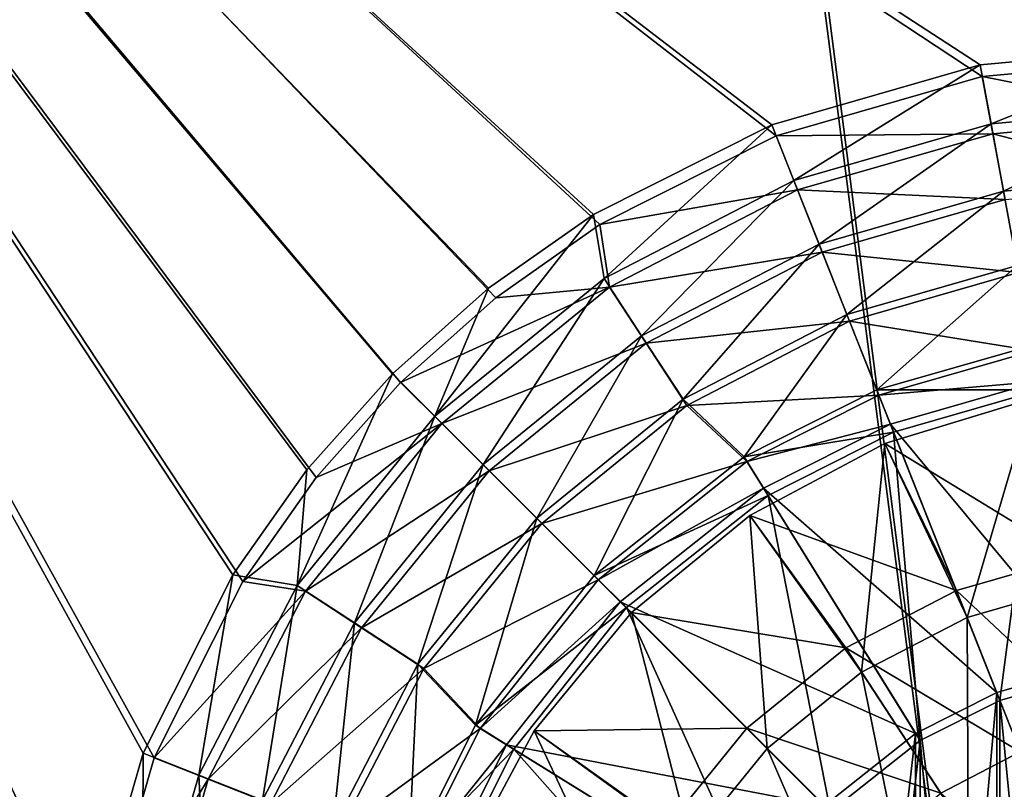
# Model space of a CAD drawing. Header units: metres. Extents: x -904 to 0, y -908 to 0.
# Tile 25 of 153: x -601 to -475, y -446 to -347. Entities that reach past the tile are written whole.
import ezdxf

# ---------------------------------------------------------------- set-up
doc = ezdxf.new("R2010")
doc.units = ezdxf.units.M

msp = doc.modelspace()

# ---------------------------------------------------------------- linework, layer by layer
at = {"layer": 'None012311'}
for points in [[(-532.85614, -69.952972, 123.649483), (-465.701691, -69.252586, 123.667824), (-452.00235, -701.143799, 107.12117)], [(-532.85614, -69.952972, 123.649483), (-845.314697, -356.196716, 116.153923), (-844.710205, -310.88327, 117.3405)], [(-845.314697, -356.196716, 116.153923), (-532.85614, -69.952972, 123.649483), (-452.00235, -701.143799, 107.12117)], [(-533.266968, -71.798462, 126.602188), (-842.252441, -311.199249, 120.333252), (-842.800293, -356.543121, 119.145882)], [(-533.266968, -71.798462, 126.602188), (-842.800293, -356.543121, 119.145882), (-452.00235, -703.006531, 110.073418)], [(-452.00235, -703.006531, 110.073418), (-465.757965, -71.129059, 126.619713), (-533.266968, -71.798462, 126.602188)], [(-844.886475, -445.980347, 113.802856), (-845.314697, -356.196716, 116.153923), (-452.00235, -701.143799, 107.12117)], [(-842.800293, -356.543121, 119.145882), (-842.353821, -446.758545, 116.783508), (-452.00235, -703.006531, 110.073418)]]:
    msp.add_3dface(points, dxfattribs=at)
at = {"layer": 'None012312'}
for points in [[(-504.183502, -362.243896, 2170), (-477.798584, -354.654968, 2170), (-720.775391, -194.321701, 2170)], [(-477.798584, -354.654968, 2170), (-452.00235, -352.287384, 2170), (-720.775391, -194.321701, 2170)], [(-720.775391, -194.321701, 2170), (-452.00235, -352.287384, 2170), (-244.002335, -194.321701, 2170)], [(-720.775391, -740.804871, 2170), (-593.718872, -494.047516, 2170), (-720.775391, -194.321701, 2170)], [(-593.718872, -494.047516, 2170), (-591.366638, -468.290619, 2170), (-720.775391, -194.321701, 2170)], [(-720.775391, -194.321701, 2170), (-591.366638, -468.290619, 2170), (-583.793396, -441.901245, 2170)], [(-583.793396, -441.901245, 2170), (-572.431763, -419.302338, 2170), (-720.775391, -194.321701, 2170)], [(-572.431763, -419.302338, 2170), (-563.069275, -405.982819, 2170), (-720.775391, -194.321701, 2170)], [(-720.775391, -194.321701, 2170), (-563.069275, -405.982819, 2170), (-552.240906, -393.825043, 2170)], [(-552.240906, -393.825043, 2170), (-540.078491, -382.980621, 2170), (-720.775391, -194.321701, 2170)], [(-540.078491, -382.980621, 2170), (-526.751587, -373.604065, 2170), (-720.775391, -194.321701, 2170)], [(-720.775391, -194.321701, 2170), (-526.751587, -373.604065, 2170), (-504.183502, -362.243896, 2170)], [(-585.196655, -441.274872, 2167.144043), (-592.862488, -467.936584, 2167.144043), (-720.775391, -195.267593, 2167.144043)], [(-592.862488, -467.936584, 2167.144043), (-595.25415, -494.003937, 2167.144043), (-720.775391, -195.267593, 2167.144043)], [(-720.775391, -195.267593, 2167.144043), (-595.25415, -494.003937, 2167.144043), (-720.775391, -740.003967, 2167.144043)], [(-244.002335, -195.267593, 2167.144043), (-452.00235, -350.752136, 2167.144043), (-720.775391, -195.267593, 2167.144043)], [(-452.00235, -350.752136, 2167.144043), (-478.069702, -353.143829, 2167.144043), (-720.775391, -195.267593, 2167.144043)], [(-720.775391, -195.267593, 2167.144043), (-478.069702, -353.143829, 2167.144043), (-504.731415, -360.809631, 2167.144043)], [(-504.731415, -360.809631, 2167.144043), (-527.543945, -372.28891, 2167.144043), (-720.775391, -195.267593, 2167.144043)], [(-527.543945, -372.28891, 2167.144043), (-541.007874, -381.75827, 2167.144043), (-720.775391, -195.267593, 2167.144043)], [(-720.775391, -195.267593, 2167.144043), (-541.007874, -381.75827, 2167.144043), (-553.296692, -392.709625, 2167.144043)], [(-553.296692, -392.709625, 2167.144043), (-564.248047, -404.998383, 2167.144043), (-720.775391, -195.267593, 2167.144043)], [(-564.248047, -404.998383, 2167.144043), (-573.717346, -418.462311, 2167.144043), (-720.775391, -195.267593, 2167.144043)], [(-720.775391, -195.267593, 2167.144043), (-573.717346, -418.462311, 2167.144043), (-585.196655, -441.274872, 2167.144043)], [(-478.069702, -353.143829, 2167.144043), (-452.00235, -350.752136, 2167.144043), (-476.672943, -360.687042, 2158.309082)], [(-452.00235, -350.752136, 2167.144043), (-452.00235, -358.423584, 2158.309082), (-476.672943, -360.687042, 2158.309082)], [(-452.00235, -352.287384, 2170), (-477.798584, -354.654968, 2170), (-452.00235, -359.713806, 2161.19458)], [(-501.908752, -367.942902, 2158.309082), (-504.731415, -360.809631, 2167.144043), (-478.069702, -353.143829, 2167.144043)], [(-476.672943, -360.687042, 2158.309082), (-501.908752, -367.942902, 2158.309082), (-478.069702, -353.143829, 2167.144043)], [(-477.798584, -354.654968, 2170), (-504.183502, -362.243896, 2170), (-476.445984, -361.957184, 2161.19458)], [(-477.798584, -354.654968, 2170), (-476.445984, -361.957184, 2161.19458), (-452.00235, -359.713806, 2161.19458)], [(-476.672943, -360.687042, 2158.309082), (-452.00235, -358.423584, 2158.309082), (-475.077911, -369.306427, 2150.335449)], [(-452.00235, -358.423584, 2158.309082), (-452.00235, -367.189301, 2150.335449), (-475.077911, -369.306427, 2150.335449)], [(-452.00235, -359.713806, 2161.19458), (-476.445984, -361.957184, 2161.19458), (-452.00235, -368.290588, 2153.199219)], [(-526.193237, -380.523804, 2158.309082), (-527.543945, -372.28891, 2167.144043), (-504.731415, -360.809631, 2167.144043)], [(-501.908752, -367.942902, 2158.309082), (-526.193237, -380.523804, 2158.309082), (-504.731415, -360.809631, 2167.144043)], [(-498.682129, -376.09317, 2150.335449), (-501.908752, -367.942902, 2158.309082), (-476.672943, -360.687042, 2158.309082)], [(-475.077911, -369.306427, 2150.335449), (-498.682129, -376.09317, 2150.335449), (-476.672943, -360.687042, 2158.309082)], [(-504.183502, -362.243896, 2170), (-526.751587, -373.604065, 2170), (-501.450104, -369.148987, 2161.19458)], [(-504.183502, -362.243896, 2170), (-501.450104, -369.148987, 2161.19458), (-476.445984, -361.957184, 2161.19458)], [(-476.445984, -361.957184, 2161.19458), (-501.450104, -369.148987, 2161.19458), (-474.884827, -370.390656, 2153.199219)], [(-476.445984, -361.957184, 2161.19458), (-474.884827, -370.390656, 2153.199219), (-452.00235, -368.290588, 2153.199219)], [(-521.396545, -387.860657, 2150.335449), (-526.193237, -380.523804, 2158.309082), (-501.908752, -367.942902, 2158.309082)], [(-498.682129, -376.09317, 2150.335449), (-521.396545, -387.860657, 2150.335449), (-501.908752, -367.942902, 2158.309082)], [(-475.077911, -369.306427, 2150.335449), (-452.00235, -367.189301, 2150.335449), (-473.31485, -378.833862, 2143.397461)], [(-526.751587, -373.604065, 2170), (-525.510986, -381.619232, 2161.19458), (-501.450104, -369.148987, 2161.19458)], [(-501.450104, -369.148987, 2161.19458), (-525.510986, -381.619232, 2161.19458), (-498.292023, -377.123169, 2153.199219)], [(-501.450104, -369.148987, 2161.19458), (-498.292023, -377.123169, 2153.199219), (-474.884827, -370.390656, 2153.199219)], [(-495.115601, -385.102081, 2143.397461), (-498.682129, -376.09317, 2150.335449), (-475.077911, -369.306427, 2150.335449)], [(-474.884827, -370.390656, 2153.199219), (-498.292023, -377.123169, 2153.199219), (-473.152161, -379.750732, 2146.241455)], [(-473.31485, -378.833862, 2143.397461), (-495.115601, -385.102081, 2143.397461), (-475.077911, -369.306427, 2150.335449)], [(-526.193237, -380.523804, 2158.309082), (-547.872131, -398.134155, 2158.309082), (-527.543945, -372.28891, 2167.144043)], [(-547.872131, -398.134155, 2158.309082), (-541.007874, -381.75827, 2167.144043), (-527.543945, -372.28891, 2167.144043)], [(-526.751587, -373.604065, 2170), (-540.078491, -382.980621, 2170), (-525.510986, -381.619232, 2161.19458)], [(-516.094543, -395.970459, 2143.397461), (-521.396545, -387.860657, 2150.335449), (-498.682129, -376.09317, 2150.335449)], [(-495.115601, -385.102081, 2143.397461), (-516.094543, -395.970459, 2143.397461), (-498.682129, -376.09317, 2150.335449)], [(-525.510986, -381.619232, 2161.19458), (-520.816162, -388.796967, 2153.199219), (-498.292023, -377.123169, 2153.199219)], [(-498.292023, -377.123169, 2153.199219), (-520.816162, -388.796967, 2153.199219), (-494.786926, -385.97345, 2146.241455)], [(-498.292023, -377.123169, 2153.199219), (-494.786926, -385.97345, 2146.241455), (-473.152161, -379.750732, 2146.241455)], [(-491.285126, -394.775116, 2137.627441), (-495.115601, -385.102081, 2143.397461), (-473.31485, -378.833862, 2143.397461)], [(-471.422333, -389.064148, 2137.627441), (-491.285126, -394.775116, 2137.627441), (-473.31485, -378.833862, 2143.397461)], [(-541.673828, -404.332458, 2150.335449), (-547.872131, -398.134155, 2158.309082), (-526.193237, -380.523804, 2158.309082)], [(-521.396545, -387.860657, 2150.335449), (-541.673828, -404.332458, 2150.335449), (-526.193237, -380.523804, 2158.309082)], [(-473.152161, -379.750732, 2146.241455), (-494.786926, -385.97345, 2146.241455), (-471.297058, -389.775543, 2140.483643)], [(-553.296692, -392.709625, 2167.144043), (-541.007874, -381.75827, 2167.144043), (-547.872131, -398.134155, 2158.309082)], [(-540.078491, -382.980621, 2170), (-552.240906, -393.825043, 2170), (-525.510986, -381.619232, 2161.19458)], [(-525.510986, -381.619232, 2161.19458), (-552.240906, -393.825043, 2170), (-546.988037, -399.074738, 2161.19458)], [(-520.816162, -388.796967, 2153.199219), (-525.510986, -381.619232, 2161.19458), (-546.988037, -399.074738, 2161.19458)], [(-508.287079, -403.331299, 2137.627441), (-516.094543, -395.970459, 2143.397461), (-495.115601, -385.102081, 2143.397461)], [(-491.285126, -394.775116, 2137.627441), (-508.287079, -403.331299, 2137.627441), (-495.115601, -385.102081, 2143.397461)], [(-520.816162, -388.796967, 2153.199219), (-515.60553, -396.763275, 2146.241455), (-494.786926, -385.97345, 2146.241455)], [(-494.786926, -385.97345, 2146.241455), (-515.60553, -396.763275, 2146.241455), (-491.032104, -395.451813, 2140.483643)], [(-494.786926, -385.97345, 2146.241455), (-491.032104, -395.451813, 2140.483643), (-471.297058, -389.775543, 2140.483643)], [(-534.822571, -411.183746, 2143.397461), (-541.673828, -404.332458, 2150.335449), (-521.396545, -387.860657, 2150.335449)], [(-516.094543, -395.970459, 2143.397461), (-534.822571, -411.183746, 2143.397461), (-521.396545, -387.860657, 2150.335449)], [(-540.92157, -405.137634, 2153.199219), (-520.816162, -388.796967, 2153.199219), (-546.988037, -399.074738, 2161.19458)], [(-515.60553, -396.763275, 2146.241455), (-520.816162, -388.796967, 2153.199219), (-540.92157, -405.137634, 2153.199219)], [(-491.285126, -394.775116, 2137.627441), (-471.422333, -389.064148, 2137.627441), (-470.364349, -394.781281, 2137.627441)], [(-471.297058, -389.775543, 2140.483643), (-491.032104, -395.451813, 2140.483643), (-470.570679, -393.709045, 2140.483643)], [(-547.872131, -398.134155, 2158.309082), (-565.482483, -419.813049, 2158.309082), (-553.296692, -392.709625, 2167.144043)], [(-565.482483, -419.813049, 2158.309082), (-564.248047, -404.998383, 2167.144043), (-553.296692, -392.709625, 2167.144043)], [(-552.240906, -393.825043, 2170), (-563.069275, -405.982819, 2170), (-546.988037, -399.074738, 2161.19458)], [(-470.570679, -393.709045, 2140.483643), (-491.032104, -395.451813, 2140.483643), (-489.562897, -399.172211, 2140.483643)], [(-470.570679, -393.709045, 2140.483643), (-489.562897, -399.172211, 2140.483643), (-463.844177, -430.041565, 2170)], [(-515.60553, -396.763275, 2146.241455), (-507.919006, -403.952972, 2140.483643), (-491.032104, -395.451813, 2140.483643)], [(-508.287079, -403.331299, 2137.627441), (-491.285126, -394.775116, 2137.627441), (-489.144989, -400.181122, 2137.627441)], [(-491.032104, -395.451813, 2140.483643), (-507.919006, -403.952972, 2140.483643), (-489.562897, -399.172211, 2140.483643)], [(-491.285126, -394.775116, 2137.627441), (-470.364349, -394.781281, 2137.627441), (-489.144989, -400.181122, 2137.627441)], [(-475.544189, -434.536896, 2167.144043), (-489.144989, -400.181122, 2137.627441), (-470.364349, -394.781281, 2137.627441)], [(-463.640594, -431.114349, 2167.144043), (-475.544189, -434.536896, 2167.144043), (-470.364349, -394.781281, 2137.627441)], [(-534.188538, -411.866638, 2146.241455), (-515.60553, -396.763275, 2146.241455), (-540.92157, -405.137634, 2153.199219)], [(-527.465881, -418.540375, 2137.627441), (-534.822571, -411.183746, 2143.397461), (-516.094543, -395.970459, 2143.397461)], [(-507.919006, -403.952972, 2140.483643), (-515.60553, -396.763275, 2146.241455), (-534.188538, -411.866638, 2146.241455)], [(-508.287079, -403.331299, 2137.627441), (-527.465881, -418.540375, 2137.627441), (-516.094543, -395.970459, 2143.397461)], [(-558.14563, -424.609741, 2150.335449), (-565.482483, -419.813049, 2158.309082), (-547.872131, -398.134155, 2158.309082)], [(-541.673828, -404.332458, 2150.335449), (-558.14563, -424.609741, 2150.335449), (-547.872131, -398.134155, 2158.309082)], [(-546.988037, -399.074738, 2161.19458), (-563.069275, -405.982819, 2170), (-572.431763, -419.302338, 2170)], [(-546.988037, -399.074738, 2161.19458), (-572.431763, -419.302338, 2170), (-564.430786, -420.562225, 2161.19458)], [(-540.92157, -405.137634, 2153.199219), (-546.988037, -399.074738, 2161.19458), (-564.430786, -420.562225, 2161.19458)], [(-489.562897, -399.172211, 2140.483643), (-507.919006, -403.952972, 2140.483643), (-505.813477, -407.354004, 2140.483643)], [(-489.562897, -399.172211, 2140.483643), (-505.813477, -407.354004, 2140.483643), (-475.956299, -433.525665, 2170)], [(-489.562897, -399.172211, 2140.483643), (-475.956299, -433.525665, 2170), (-463.844177, -430.041565, 2170)], [(-508.287079, -403.331299, 2137.627441), (-489.144989, -400.181122, 2137.627441), (-505.222107, -408.272064, 2137.627441)], [(-485.743927, -439.671112, 2167.144043), (-505.222107, -408.272064, 2137.627441), (-489.144989, -400.181122, 2137.627441)], [(-475.544189, -434.536896, 2167.144043), (-485.743927, -439.671112, 2167.144043), (-489.144989, -400.181122, 2137.627441)], [(-550.035828, -429.911743, 2143.397461), (-558.14563, -424.609741, 2150.335449), (-541.673828, -404.332458, 2150.335449)], [(-534.822571, -411.183746, 2143.397461), (-550.035828, -429.911743, 2143.397461), (-541.673828, -404.332458, 2150.335449)], [(-526.977478, -419.073456, 2140.483643), (-507.919006, -403.952972, 2140.483643), (-534.188538, -411.866638, 2146.241455)], [(-527.465881, -418.540375, 2137.627441), (-508.287079, -403.331299, 2137.627441), (-505.222107, -408.272064, 2137.627441)], [(-507.919006, -403.952972, 2140.483643), (-526.977478, -419.073456, 2140.483643), (-505.813477, -407.354004, 2140.483643)], [(-573.717346, -418.462311, 2167.144043), (-564.248047, -404.998383, 2167.144043), (-565.482483, -419.813049, 2158.309082)], [(-557.250244, -425.252747, 2153.199219), (-540.92157, -405.137634, 2153.199219), (-564.430786, -420.562225, 2161.19458)], [(-534.188538, -411.866638, 2146.241455), (-540.92157, -405.137634, 2153.199219), (-557.250244, -425.252747, 2153.199219)], [(-527.465881, -418.540375, 2137.627441), (-505.222107, -408.272064, 2137.627441), (-523.354614, -422.651672, 2137.627441)], [(-505.813477, -407.354004, 2140.483643), (-526.977478, -419.073456, 2140.483643), (-524.15448, -421.907318, 2140.483643)], [(-505.813477, -407.354004, 2140.483643), (-524.15448, -421.907318, 2140.483643), (-486.329651, -438.749542, 2170)], [(-497.227051, -448.779236, 2167.144043), (-523.354614, -422.651672, 2137.627441), (-505.222107, -408.272064, 2137.627441)], [(-505.813477, -407.354004, 2140.483643), (-486.329651, -438.749542, 2170), (-475.956299, -433.525665, 2170)], [(-485.743927, -439.671112, 2167.144043), (-497.227051, -448.779236, 2167.144043), (-505.222107, -408.272064, 2137.627441)], [(-549.280823, -430.458618, 2146.241455), (-534.188538, -411.866638, 2146.241455), (-557.250244, -425.252747, 2153.199219)], [(-542.674988, -437.719208, 2137.627441), (-550.035828, -429.911743, 2143.397461), (-534.822571, -411.183746, 2143.397461)], [(-526.977478, -419.073456, 2140.483643), (-534.188538, -411.866638, 2146.241455), (-549.280823, -430.458618, 2146.241455)], [(-527.465881, -418.540375, 2137.627441), (-542.674988, -437.719208, 2137.627441), (-534.822571, -411.183746, 2143.397461)], [(-578.063354, -444.097534, 2158.309082), (-585.196655, -441.274872, 2167.144043), (-573.717346, -418.462311, 2167.144043)], [(-572.431763, -419.302338, 2170), (-583.793396, -441.901245, 2170), (-564.430786, -420.562225, 2161.19458)], [(-565.482483, -419.813049, 2158.309082), (-578.063354, -444.097534, 2158.309082), (-573.717346, -418.462311, 2167.144043)], [(-542.075439, -438.122986, 2140.483643), (-526.977478, -419.073456, 2140.483643), (-549.280823, -430.458618, 2146.241455)], [(-542.674988, -437.719208, 2137.627441), (-527.465881, -418.540375, 2137.627441), (-523.354614, -422.651672, 2137.627441)], [(-526.977478, -419.073456, 2140.483643), (-542.075439, -438.122986, 2140.483643), (-524.15448, -421.907318, 2140.483643)], [(-564.430786, -420.562225, 2161.19458), (-583.793396, -441.901245, 2170), (-576.886719, -444.630493, 2161.19458)], [(-569.913086, -447.324158, 2150.335449), (-578.063354, -444.097534, 2158.309082), (-565.482483, -419.813049, 2158.309082)], [(-557.250244, -425.252747, 2153.199219), (-564.430786, -420.562225, 2161.19458), (-576.886719, -444.630493, 2161.19458)], [(-558.14563, -424.609741, 2150.335449), (-569.913086, -447.324158, 2150.335449), (-565.482483, -419.813049, 2158.309082)], [(-524.15448, -421.907318, 2140.483643), (-542.075439, -438.122986, 2140.483643), (-538.67981, -440.237183, 2140.483643)], [(-524.15448, -421.907318, 2140.483643), (-538.67981, -440.237183, 2140.483643), (-498.016846, -448.024811, 2170)], [(-524.15448, -421.907318, 2140.483643), (-498.016846, -448.024811, 2170), (-486.329651, -438.749542, 2170)], [(-542.674988, -437.719208, 2137.627441), (-523.354614, -422.651672, 2137.627441), (-537.734192, -440.78418, 2137.627441)], [(-506.335175, -460.26236, 2167.144043), (-537.734192, -440.78418, 2137.627441), (-523.354614, -422.651672, 2137.627441)], [(-497.227051, -448.779236, 2167.144043), (-506.335175, -460.26236, 2167.144043), (-523.354614, -422.651672, 2137.627441)], [(-560.904236, -450.890686, 2143.397461), (-569.913086, -447.324158, 2150.335449), (-558.14563, -424.609741, 2150.335449)], [(-550.035828, -429.911743, 2143.397461), (-560.904236, -450.890686, 2143.397461), (-558.14563, -424.609741, 2150.335449)], [(-568.910645, -447.783844, 2153.199219), (-557.250244, -425.252747, 2153.199219), (-576.886719, -444.630493, 2161.19458)], [(-549.280823, -430.458618, 2146.241455), (-557.250244, -425.252747, 2153.199219), (-568.910645, -447.783844, 2153.199219)], [(-560.058289, -451.283661, 2146.241455), (-549.280823, -430.458618, 2146.241455), (-568.910645, -447.783844, 2153.199219)], [(-551.231201, -454.721161, 2137.627441), (-560.904236, -450.890686, 2143.397461), (-550.035828, -429.911743, 2143.397461)], [(-542.075439, -438.122986, 2140.483643), (-549.280823, -430.458618, 2146.241455), (-560.058289, -451.283661, 2146.241455)], [(-542.674988, -437.719208, 2137.627441), (-551.231201, -454.721161, 2137.627441), (-550.035828, -429.911743, 2143.397461)], [(-475.956299, -433.525665, 2170), (-475.863281, -554.518982, 2170), (-463.844177, -430.041565, 2170)], [(-475.863281, -554.518982, 2170), (-463.74588, -557.984436, 2170), (-463.844177, -430.041565, 2170)], [(-475.544189, -434.536896, 2167.144043), (-463.640594, -431.114349, 2167.144043), (-463.640594, -556.893555, 2167.144043)], [(-486.329651, -438.749542, 2170), (-486.272858, -549.293579, 2170), (-475.956299, -433.525665, 2170)], [(-486.272858, -549.293579, 2170), (-475.863281, -554.518982, 2170), (-475.956299, -433.525665, 2170)], [(-485.743927, -439.671112, 2167.144043), (-475.544189, -434.536896, 2167.144043), (-475.544189, -553.471008, 2167.144043)], [(-475.544189, -553.471008, 2167.144043), (-475.544189, -434.536896, 2167.144043), (-463.640594, -556.893555, 2167.144043)], [(-550.577698, -455.032837, 2140.483643), (-542.075439, -438.122986, 2140.483643), (-560.058289, -451.283661, 2146.241455)], [(-551.231201, -454.721161, 2137.627441), (-542.674988, -437.719208, 2137.627441), (-537.734192, -440.78418, 2137.627441)], [(-542.075439, -438.122986, 2140.483643), (-550.577698, -455.032837, 2140.483643), (-538.67981, -440.237183, 2140.483643)], [(-498.016846, -448.024811, 2170), (-497.946045, -540.053772, 2170), (-486.329651, -438.749542, 2170)], [(-497.946045, -540.053772, 2170), (-486.272858, -549.293579, 2170), (-486.329651, -438.749542, 2170)], [(-485.743927, -548.336792, 2167.144043), (-497.227051, -539.228638, 2167.144043), (-485.743927, -439.671112, 2167.144043)], [(-497.227051, -539.228638, 2167.144043), (-497.227051, -448.779236, 2167.144043), (-485.743927, -439.671112, 2167.144043)], [(-485.743927, -548.336792, 2167.144043), (-485.743927, -439.671112, 2167.144043), (-475.544189, -553.471008, 2167.144043)], [(-551.231201, -454.721161, 2137.627441), (-537.734192, -440.78418, 2137.627441), (-545.825134, -456.861298, 2137.627441)], [(-538.67981, -440.237183, 2140.483643), (-550.577698, -455.032837, 2140.483643), (-546.862915, -456.516327, 2140.483643)], [(-538.67981, -440.237183, 2140.483643), (-546.862915, -456.516327, 2140.483643), (-507.274414, -459.705109, 2170)], [(-511.469391, -470.462067, 2167.144043), (-545.825134, -456.861298, 2137.627441), (-537.734192, -440.78418, 2137.627441)], [(-538.67981, -440.237183, 2140.483643), (-507.274414, -459.705109, 2170), (-498.016846, -448.024811, 2170)], [(-506.335175, -460.26236, 2167.144043), (-511.469391, -470.462067, 2167.144043), (-537.734192, -440.78418, 2137.627441)], [(-585.319214, -469.333313, 2158.309082), (-592.862488, -467.936584, 2167.144043), (-585.196655, -441.274872, 2167.144043)], [(-583.793396, -441.901245, 2170), (-591.366638, -468.290619, 2170), (-576.886719, -444.630493, 2161.19458)], [(-578.063354, -444.097534, 2158.309082), (-585.319214, -469.333313, 2158.309082), (-585.196655, -441.274872, 2167.144043)], [(-576.886719, -444.630493, 2161.19458), (-591.366638, -468.290619, 2170), (-584.06366, -469.638885, 2161.19458)], [(-576.699829, -470.928375, 2150.335449), (-585.319214, -469.333313, 2158.309082), (-578.063354, -444.097534, 2158.309082)], [(-568.910645, -447.783844, 2153.199219), (-576.886719, -444.630493, 2161.19458), (-584.06366, -469.638885, 2161.19458)], [(-569.913086, -447.324158, 2150.335449), (-576.699829, -470.928375, 2150.335449), (-578.063354, -444.097534, 2158.309082)]]:
    msp.add_3dface(points, dxfattribs=at)
at = {"layer": 'None012321'}
for points in [[(-490.270691, -401.615997, 2134.872803), (-471.511383, -395.925415, 2134.872803), (-479.752838, -423.907593, 2129.237793)], [(-471.511383, -395.925415, 2134.872803), (-490.270691, -401.615997, 2134.872803), (-471.511383, -395.925415, 2136.720459)], [(-490.270691, -401.615997, 2134.872803), (-490.270691, -401.615997, 2136.720459), (-471.511383, -395.925415, 2136.720459)], [(-471.511383, -395.925415, 2136.720459), (-490.270691, -401.615997, 2136.720459), (-466.391785, -416.245178, 2147.430908)], [(-479.752838, -423.907593, 2129.237793), (-471.511383, -395.925415, 2134.872803), (-465.720459, -419.872955, 2129.237793)], [(-507.559357, -410.856995, 2134.872803), (-490.270691, -401.615997, 2134.872803), (-493.256256, -430.903198, 2129.237793)], [(-490.270691, -401.615997, 2134.872803), (-507.559357, -410.856995, 2134.872803), (-490.270691, -401.615997, 2136.720459)], [(-507.559357, -410.856995, 2134.872803), (-507.559357, -410.856995, 2136.720459), (-490.270691, -401.615997, 2136.720459)], [(-490.270691, -401.615997, 2136.720459), (-507.559357, -410.856995, 2136.720459), (-481.11087, -420.477264, 2147.430908)], [(-493.256256, -430.903198, 2129.237793), (-490.270691, -401.615997, 2134.872803), (-479.752838, -423.907593, 2129.237793)], [(-490.270691, -401.615997, 2136.720459), (-481.11087, -420.477264, 2147.430908), (-466.391785, -416.245178, 2147.430908)], [(-522.713013, -423.293274, 2134.872803), (-507.559357, -410.856995, 2134.872803), (-505.310822, -440.695465, 2129.237793)], [(-507.559357, -410.856995, 2134.872803), (-522.713013, -423.293274, 2134.872803), (-507.559357, -410.856995, 2136.720459)], [(-522.713013, -423.293274, 2134.872803), (-522.713013, -423.293274, 2136.720459), (-507.559357, -410.856995, 2136.720459)], [(-507.559357, -410.856995, 2136.720459), (-522.713013, -423.293274, 2136.720459), (-495.275116, -427.815216, 2147.430908)], [(-505.310822, -440.695465, 2129.237793), (-507.559357, -410.856995, 2134.872803), (-493.256256, -430.903198, 2129.237793)], [(-507.559357, -410.856995, 2136.720459), (-495.275116, -427.815216, 2147.430908), (-481.11087, -420.477264, 2147.430908)], [(-466.391785, -416.245178, 2147.430908), (-481.11087, -420.477264, 2147.430908), (-462.350098, -438.085907, 2155.62085)], [(-481.11087, -420.477264, 2147.430908), (-495.275116, -427.815216, 2147.430908), (-472.934937, -441.129272, 2155.62085)], [(-481.11087, -420.477264, 2147.430908), (-472.934937, -441.129272, 2155.62085), (-462.350098, -438.085907, 2155.62085)], [(-470.560333, -447.127411, 2125.1875), (-479.752838, -423.907593, 2129.237793), (-465.720459, -419.872955, 2129.237793)], [(-535.149292, -438.44693, 2134.872803), (-522.713013, -423.293274, 2134.872803), (-515.103088, -452.750031, 2129.237793)], [(-522.713013, -423.293274, 2134.872803), (-535.149292, -438.44693, 2134.872803), (-522.713013, -423.293274, 2136.720459)], [(-535.149292, -438.44693, 2134.872803), (-535.149292, -438.44693, 2136.720459), (-522.713013, -423.293274, 2136.720459)], [(-522.713013, -423.293274, 2136.720459), (-535.149292, -438.44693, 2136.720459), (-507.919617, -438.08667, 2147.430908)], [(-515.103088, -452.750031, 2129.237793), (-522.713013, -423.293274, 2134.872803), (-505.310822, -440.695465, 2129.237793)], [(-522.713013, -423.293274, 2136.720459), (-507.919617, -438.08667, 2147.430908), (-495.275116, -427.815216, 2147.430908)], [(-479.590637, -451.805695, 2125.1875), (-493.256256, -430.903198, 2129.237793), (-479.752838, -423.907593, 2129.237793)], [(-479.590637, -451.805695, 2125.1875), (-479.752838, -423.907593, 2129.237793), (-470.560333, -447.127411, 2125.1875)], [(-495.275116, -427.815216, 2147.430908), (-507.919617, -438.08667, 2147.430908), (-483.120758, -446.406158, 2155.62085)], [(-495.275116, -427.815216, 2147.430908), (-483.120758, -446.406158, 2155.62085), (-472.934937, -441.129272, 2155.62085)], [(-493.256256, -430.903198, 2129.237793), (-487.652069, -458.354218, 2125.1875), (-505.310822, -440.695465, 2129.237793)], [(-487.652069, -458.354218, 2125.1875), (-493.256256, -430.903198, 2129.237793), (-479.590637, -451.805695, 2125.1875)], [(-544.39032, -455.735596, 2134.872803), (-535.149292, -438.44693, 2134.872803), (-522.098694, -466.253448, 2129.237793)], [(-535.149292, -438.44693, 2134.872803), (-544.39032, -455.735596, 2134.872803), (-535.149292, -438.44693, 2136.720459)], [(-544.39032, -455.735596, 2134.872803), (-544.39032, -455.735596, 2136.720459), (-535.149292, -438.44693, 2136.720459)], [(-535.149292, -438.44693, 2136.720459), (-544.39032, -455.735596, 2136.720459), (-518.19104, -450.731171, 2147.430908)], [(-535.149292, -438.44693, 2136.720459), (-518.19104, -450.731171, 2147.430908), (-507.919617, -438.08667, 2147.430908)], [(-522.098694, -466.253448, 2129.237793), (-535.149292, -438.44693, 2134.872803), (-515.103088, -452.750031, 2129.237793)], [(-507.919617, -438.08667, 2147.430908), (-518.19104, -450.731171, 2147.430908), (-492.213684, -453.792603, 2155.62085)], [(-507.919617, -438.08667, 2147.430908), (-492.213684, -453.792603, 2155.62085), (-483.120758, -446.406158, 2155.62085)], [(-505.310822, -440.695465, 2129.237793), (-494.200592, -466.415619, 2125.1875), (-515.103088, -452.750031, 2129.237793)], [(-487.652069, -458.354218, 2125.1875), (-494.200592, -466.415619, 2125.1875), (-505.310822, -440.695465, 2129.237793)], [(-472.934937, -441.129272, 2155.62085), (-483.120758, -446.406158, 2155.62085), (-464.456207, -462.546082, 2161.084717)]]:
    msp.add_3dface(points, dxfattribs=at)

doc.saveas('drawing.dxf')
